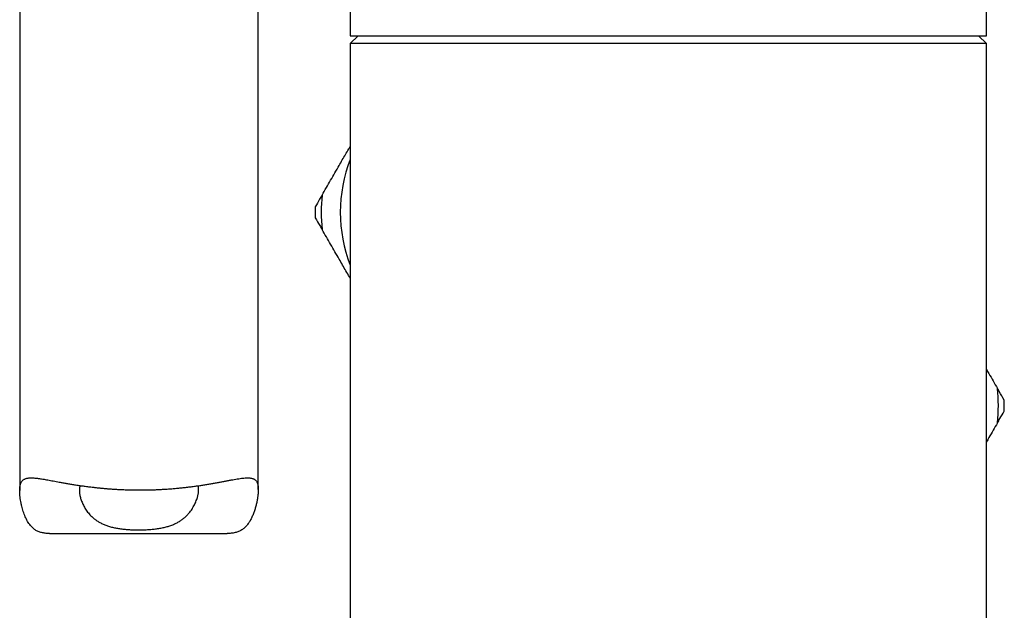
# Model space of a CAD drawing. Header units: millimetres. Extents: x 8 to 796, y 12 to 961.
# Tile 13 of 25: x 48 to 110, y 671 to 708. Entities that reach past the tile are written whole.
import ezdxf

# ---------------------------------------------------------------- set-up
doc = ezdxf.new("R2010")
doc.units = ezdxf.units.MM

msp = doc.modelspace()

# ---------------------------------------------------------------- linework, layer by layer
at = {"color": 7, "linetype": 'Continuous', "lineweight": 30}
for p, q in [((68.82, 733.341), (68.82, 706.74)), ((108.82, 706.74), (108.82, 733.341)), ((48.044, 717.212), (48.044, 678.161)), ((63.044, 678.228), (63.044, 713.593)), ((69.32, 706.74), (68.82, 706.24)), ((68.82, 706.74), (89.082, 706.74)), ((89.082, 706.74), (108.82, 706.74)), ((108.82, 706.24), (108.32, 706.74)), ((68.82, 706.24), (68.82, 655.783)), ((88.82, 706.24), (68.82, 706.24)), ((108.82, 706.24), (88.82, 706.24)), ((108.82, 655.783), (108.82, 706.24)), ((49.917, 675.466), (61.09, 675.466))]:
    msp.add_line(p, q, dxfattribs=at)
for centre, radius, start, end in [((77.399, 695.644), 9.2, 158.81931, 201.18069), ((77.399, 695.644), 10.4, 174.01182, 185.98818), ((77.399, 695.644), 10.775, 178.15546, 181.84454), ((99.17, 683.497), 10.4, 354.01182, 5.98818), ((99.17, 683.497), 10.775, 358.15546, 1.84454)]:
    msp.add_arc(centre, radius, start, end, dxfattribs=at)
for points, knots in [([(68.129, 698.588), (68.261, 698.818), (68.461, 699.163), (68.691, 699.562), (68.789, 699.732), (68.82, 699.786)], [0, 0, 0, 0, 0.576424, 0.864687, 1, 1, 1, 1]), ([(67.056, 696.729), (67.145, 696.884), (67.323, 697.192), (67.591, 697.656), (67.859, 698.121), (68.039, 698.432), (68.129, 698.588)], [0, 0, 0, 0, 0.2498225, 0.4997099, 0.7498139, 1, 1, 1, 1]), ([(67.053, 696.725), (67.002, 696.636), (66.86, 696.391), (66.72, 696.147), (66.63, 695.991)], [0, 0, 0, 0, 0.35914, 1, 1, 1, 1]), ([(66.63, 695.298), (66.723, 695.136), (66.863, 694.893), (67.005, 694.647), (67.053, 694.564)], [0, 0, 0, 0, 0.66261, 1, 1, 1, 1]), ([(68.129, 692.701), (68.039, 692.856), (67.86, 693.167), (67.591, 693.632), (67.323, 694.096), (67.145, 694.405), (67.056, 694.559)], [0, 0, 0, 0, 0.249804, 0.499692, 0.749812, 1, 1, 1, 1]), ([(68.82, 691.503), (68.805, 691.53), (68.717, 691.681), (68.558, 691.957), (68.344, 692.329), (68.2, 692.577), (68.129, 692.701)], [0, 0, 0, 0, 0.067523, 0.378329, 0.689165, 1, 1, 1, 1]), ([(108.82, 685.783), (108.873, 685.692), (109.015, 685.446), (109.246, 685.045), (109.425, 684.737), (109.514, 684.582)], [0, 0, 0, 0, 0.226715, 0.613305, 1, 1, 1, 1]), ([(109.94, 683.844), (109.836, 684.023), (109.696, 684.266), (109.554, 684.512), (109.516, 684.577)], [0, 0, 0, 0, 0.735238, 1, 1, 1, 1]), ([(109.516, 682.417), (109.567, 682.505), (109.709, 682.751), (109.85, 682.994), (109.94, 683.15)], [0, 0, 0, 0, 0.35914, 1, 1, 1, 1]), ([(109.514, 682.412), (109.425, 682.258), (109.247, 681.949), (109.015, 681.549), (108.873, 681.303), (108.82, 681.211)], [0, 0, 0, 0, 0.38613, 0.77236, 1, 1, 1, 1]), ([(49.917, 675.466), (49.89, 675.466), (49.821, 675.466), (49.712, 675.472), (49.591, 675.485), (49.475, 675.505), (49.365, 675.531), (49.259, 675.566), (49.158, 675.609), (49.06, 675.66), (48.968, 675.722), (48.881, 675.792), (48.798, 675.872), (48.713, 675.969), (48.626, 676.085), (48.54, 676.221), (48.462, 676.367), (48.391, 676.519), (48.328, 676.677), (48.271, 676.84), (48.221, 677.005), (48.174, 677.182), (48.133, 677.368), (48.097, 677.562), (48.07, 677.751), (48.052, 677.935), (48.044, 678.08), (48.044, 678.191), (48.046, 678.27), (48.052, 678.345), (48.06, 678.416), (48.072, 678.483), (48.089, 678.55), (48.112, 678.617), (48.142, 678.682), (48.178, 678.74), (48.221, 678.79), (48.271, 678.834), (48.327, 678.87), (48.39, 678.9), (48.458, 678.923), (48.532, 678.94), (48.611, 678.952), (48.696, 678.958), (48.787, 678.96), (48.884, 678.957), (48.987, 678.95), (49.096, 678.94), (49.217, 678.925), (49.35, 678.907), (49.497, 678.883), (49.652, 678.857), (49.814, 678.828), (49.982, 678.797), (50.158, 678.765), (50.341, 678.73), (50.541, 678.693), (50.758, 678.653), (50.996, 678.611), (51.242, 678.569), (51.496, 678.528), (51.759, 678.487), (52.029, 678.448), (52.307, 678.411), (52.567, 678.379), (52.805, 678.352), (53.02, 678.329), (53.239, 678.308), (53.46, 678.288), (53.684, 678.27), (53.911, 678.254), (54.14, 678.24), (54.294, 678.232), (54.371, 678.228)], [0, 0, 0, 0, 0.007103, 0.018563, 0.03015, 0.041759, 0.053047, 0.06436, 0.075887, 0.087413, 0.099067, 0.110722, 0.122603, 0.134512, 0.15023, 0.165989, 0.181947, 0.197906, 0.213941, 0.229977, 0.246141, 0.262315, 0.281331, 0.300362, 0.319451, 0.338568, 0.358073, 0.367861, 0.377648, 0.387557, 0.397467, 0.407425, 0.417383, 0.429983, 0.442607, 0.455421, 0.468236, 0.481151, 0.494066, 0.507168, 0.520294, 0.532892, 0.545509, 0.558253, 0.570997, 0.583805, 0.596613, 0.60954, 0.62248, 0.637484, 0.652507, 0.667675, 0.682842, 0.698084, 0.713326, 0.728709, 0.74411, 0.762062, 0.780042, 0.798245, 0.816449, 0.834773, 0.853098, 0.871657, 0.890249, 0.903824, 0.917412, 0.931103, 0.944793, 0.958538, 0.972284, 0.986135, 1, 1, 1, 1]), ([(51.844, 678.475), (51.84, 678.465), (51.829, 678.437), (51.816, 678.387), (51.804, 678.326), (51.797, 678.262), (51.794, 678.194), (51.795, 678.113), (51.803, 678.017), (51.819, 677.906), (51.844, 677.79), (51.876, 677.671), (51.915, 677.55), (51.961, 677.427), (52.016, 677.303), (52.078, 677.179), (52.148, 677.055), (52.226, 676.932), (52.313, 676.811), (52.41, 676.693), (52.516, 676.578), (52.634, 676.466), (52.762, 676.361), (52.883, 676.274), (52.993, 676.204), (53.089, 676.149), (53.189, 676.097), (53.294, 676.048), (53.403, 676.002), (53.516, 675.96), (53.634, 675.921), (53.754, 675.885), (53.876, 675.854), (54, 675.825), (54.127, 675.8), (54.258, 675.778), (54.391, 675.758), (54.527, 675.741), (54.666, 675.726), (54.805, 675.715), (54.943, 675.705), (55.081, 675.698), (55.221, 675.693), (55.362, 675.69), (55.504, 675.688), (55.647, 675.689), (55.79, 675.692), (55.934, 675.697), (56.077, 675.705), (56.221, 675.714), (56.364, 675.726), (56.506, 675.741), (56.647, 675.759), (56.787, 675.78), (56.926, 675.804), (57.059, 675.831), (57.187, 675.861), (57.311, 675.894), (57.431, 675.93), (57.549, 675.97), (57.664, 676.014), (57.776, 676.061), (57.884, 676.113), (57.986, 676.167), (58.083, 676.224), (58.204, 676.302), (58.347, 676.408), (58.504, 676.545), (58.635, 676.682), (58.745, 676.813), (58.837, 676.937), (58.92, 677.065), (58.996, 677.195), (59.063, 677.327), (59.123, 677.461), (59.174, 677.594), (59.212, 677.714), (59.241, 677.818), (59.261, 677.909), (59.277, 677.997), (59.288, 678.084), (59.294, 678.167), (59.295, 678.247), (59.289, 678.323), (59.278, 678.393), (59.267, 678.44), (59.259, 678.461), (59.258, 678.462)], [0, 0, 0, 0, 0.005783, 0.015581, 0.025443, 0.035305, 0.045286, 0.055282, 0.06953, 0.08381, 0.098286, 0.112763, 0.12733, 0.141897, 0.156634, 0.171392, 0.186311, 0.201254, 0.216272, 0.231319, 0.246726, 0.262173, 0.277755, 0.29339, 0.303096, 0.312816, 0.322661, 0.332506, 0.342421, 0.352337, 0.362387, 0.372458, 0.382164, 0.391887, 0.401743, 0.4116, 0.421527, 0.431455, 0.441517, 0.451597, 0.461302, 0.471023, 0.480864, 0.490706, 0.500612, 0.510518, 0.520548, 0.530595, 0.540685, 0.550794, 0.561042, 0.57129, 0.581615, 0.59194, 0.602415, 0.612911, 0.622745, 0.632597, 0.64259, 0.652584, 0.662654, 0.672724, 0.682939, 0.693173, 0.702774, 0.712389, 0.731818, 0.751347, 0.771071, 0.786446, 0.801853, 0.817348, 0.83287, 0.848688, 0.86453, 0.880449, 0.896396, 0.907691, 0.918998, 0.930418, 0.941838, 0.953328, 0.964818, 0.976453, 0.988113, 0.999411, 1, 1, 1, 1]), ([(54.371, 678.228), (54.47, 678.224), (54.668, 678.215), (54.968, 678.206), (55.271, 678.2), (55.576, 678.198), (55.882, 678.199), (56.189, 678.205), (56.497, 678.213), (56.801, 678.226), (57.099, 678.242), (57.393, 678.261), (57.684, 678.283), (57.974, 678.308), (58.26, 678.337), (58.543, 678.368), (58.822, 678.402), (59.095, 678.438), (59.361, 678.476), (59.619, 678.516), (59.872, 678.557), (60.119, 678.599), (60.359, 678.642), (60.592, 678.684), (60.818, 678.727), (61.035, 678.768), (61.244, 678.808), (61.444, 678.845), (61.634, 678.879), (61.816, 678.908), (61.986, 678.932), (62.147, 678.95), (62.296, 678.959), (62.417, 678.959), (62.514, 678.953), (62.592, 678.942), (62.663, 678.925), (62.729, 678.903), (62.789, 678.873), (62.842, 678.837), (62.889, 678.794), (62.93, 678.743), (62.964, 678.685), (62.991, 678.62), (63.013, 678.546), (63.029, 678.465), (63.04, 678.375), (63.045, 678.276), (63.044, 678.169), (63.039, 678.06), (63.03, 677.953), (63.015, 677.814), (62.989, 677.633), (62.945, 677.408), (62.889, 677.177), (62.822, 676.944), (62.741, 676.714), (62.662, 676.526), (62.592, 676.382), (62.535, 676.277), (62.474, 676.176), (62.409, 676.08), (62.339, 675.988), (62.264, 675.902), (62.183, 675.822), (62.097, 675.749), (62.004, 675.684), (61.907, 675.629), (61.806, 675.583), (61.7, 675.545), (61.588, 675.515), (61.472, 675.492), (61.35, 675.477), (61.223, 675.468), (61.136, 675.465), (61.09, 675.466), (61.09, 675.466)], [0, 0, 0, 0, 0.015428, 0.0308826, 0.0465464, 0.0622102, 0.0779874, 0.0937646, 0.1097595, 0.1257842, 0.1412121, 0.1566665, 0.172324, 0.1879816, 0.2037479, 0.2195143, 0.235488, 0.2514895, 0.2671658, 0.2828676, 0.2987661, 0.3146645, 0.3306685, 0.3466724, 0.3628788, 0.3791131, 0.3953317, 0.4115792, 0.4280698, 0.4445601, 0.4611894, 0.4778182, 0.4947273, 0.5116824, 0.5227973, 0.5339274, 0.545188, 0.5564485, 0.5677847, 0.5791208, 0.5906061, 0.6021146, 0.6132304, 0.6243687, 0.6356831, 0.6469976, 0.6584088, 0.6698202, 0.681412, 0.6930263, 0.7026819, 0.7123378, 0.7317022, 0.7511796, 0.7706818, 0.7904039, 0.8101481, 0.8299753, 0.8399119, 0.8498483, 0.8596694, 0.8695008, 0.879443, 0.8893848, 0.8993999, 0.9094145, 0.9195832, 0.9297809, 0.9396041, 0.9494518, 0.9594662, 0.9694809, 0.9795781, 0.9896757, 0.9999218, 1, 1, 1, 1])]:
    msp.add_open_spline(points, degree=3, knots=knots, dxfattribs=at)

doc.saveas('drawing.dxf')
